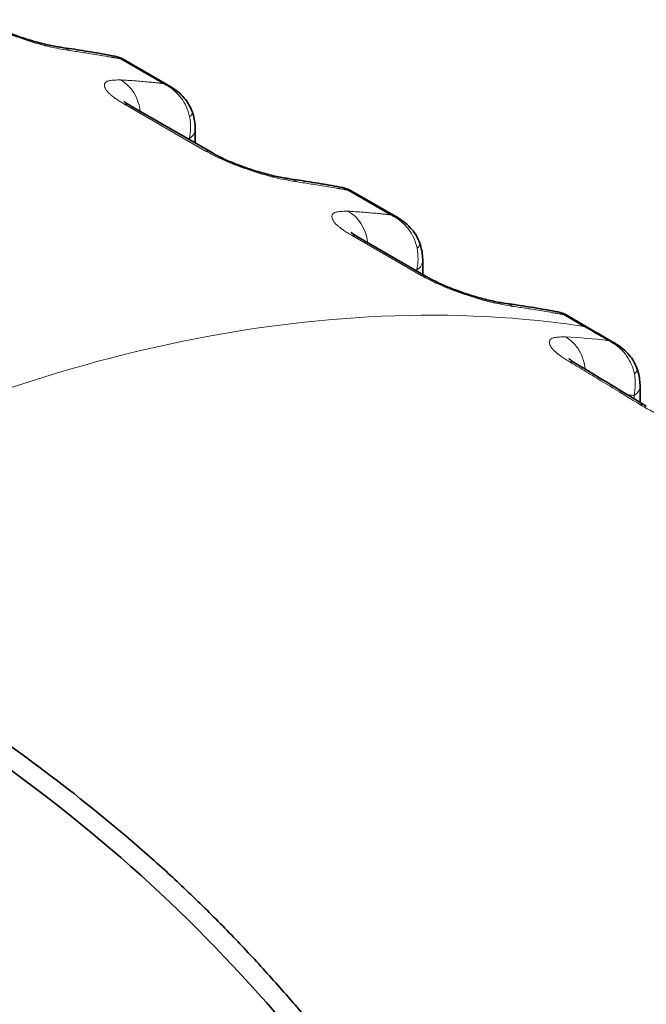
# Model space of a CAD drawing. Header units: millimetres. Extents: x 5 to 415, y 5 to 292.
# Tile 148 of 199: x 326.86 to 330.58, y 245.5 to 251.34. Entities that reach past the tile are written whole.
import ezdxf

# ---------------------------------------------------------------- set-up
doc = ezdxf.new("R2010")
doc.units = ezdxf.units.MM
doc.layers.add('Sichtbar (ISO)', color=7, linetype='Continuous', lineweight=35)
doc.layers.add('Sichtbar schmal (ISO)', color=7, linetype='Continuous', lineweight=18)

msp = doc.modelspace()

# ---------------------------------------------------------------- linework, layer by layer
at = {"layer": 'Sichtbar (ISO)'}
for p, q in [((327.477515, 251.10289366), (327.47752639, 251.10288709)), ((327.75943226, 250.94013017), (327.47752729, 251.10288808)), ((328.00642982, 250.54724232), (327.52199567, 250.82693051)), ((327.9054132, 250.68802667), (327.9054132, 250.60556429)), ((328.8255966, 250.32457838), (328.82560799, 250.32457181)), ((329.10751387, 250.16181489), (328.82560889, 250.32457281)), ((329.28380074, 249.80975187), (328.87007727, 250.04861523)), ((329.2534948, 249.9097114), (329.2534948, 249.82724902)), ((330.10296737, 249.58708802), (330.10297877, 249.58708144)), ((330.23848862, 249.50884631), (330.10297968, 249.58708244)), ((330.54147233, 249.16574474), (330.54147233, 249.06853754))]:
    msp.add_line(p, q, dxfattribs=at)
for centre, start_param, end_param in [((327.39699567, 250.61042416), 0, 0.0003776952), ((327.88142982, 250.33073597), 6.2827988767, 6.2831853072), ((328.74507727, 249.83210888), 0, 0.0003776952), ((329.15880074, 249.59324552), 6.2827988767, 6.2831853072)]:
    msp.add_ellipse(centre, major_axis=(0.125, 0.21650635), ratio=0.5773502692, start_param=start_param, end_param=end_param, dxfattribs=at)
for points, knots in [([(326.65839651, 251.32552969), (326.66966571, 251.31901336), (326.68312142, 251.31178756), (326.71406275, 251.29628447), (326.73224426, 251.2878054), (326.77383287, 251.26966537), (326.79797823, 251.25993262), (326.84979124, 251.24049738), (326.87800409, 251.23080476), (326.93648195, 251.21228114), (326.9670559, 251.20360307), (327.02676774, 251.18839528), (327.05603314, 251.18208779), (327.09051051, 251.17594923), (327.09972452, 251.17448388), (327.10805155, 251.17331518)], [0, 0, 0, 0, 0.01121291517, 0.01121291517, 0.02397808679, 0.02397808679, 0.0394077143, 0.0394077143, 0.05718255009, 0.05718255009, 0.07772431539, 0.07772431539, 0.10086043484, 0.10086043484, 0.1102011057, 0.1102011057, 0.1102011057, 0.1102011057]), ([(327.10805172, 251.17331638), (327.12967346, 251.17028243), (327.15125687, 251.16715324), (327.19434731, 251.1607042), (327.21585435, 251.15738434), (327.25878976, 251.15055419), (327.28021814, 251.1470439), (327.32299525, 251.13983295), (327.34434399, 251.13613228), (327.38696081, 251.12854064), (327.4082289, 251.12464966), (327.42945617, 251.12066357)], [0.530186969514, 0.530186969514, 0.530186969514, 0.530186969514, 0.53668651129, 0.53668651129, 0.543186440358, 0.543186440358, 0.549686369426, 0.549686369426, 0.556186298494, 0.556186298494, 0.562686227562, 0.562686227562, 0.562686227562, 0.562686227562]), ([(327.75952266, 250.94007751), (327.78989901, 250.92251703), (327.81781697, 250.89962483), (327.86086993, 250.84835703), (327.87748424, 250.81989072), (327.88789129, 250.78969105)], [0, 0, 0, 0, 0.021203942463, 0.021203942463, 0.040473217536, 0.040473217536, 0.040473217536, 0.040473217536]), ([(327.48154193, 250.8537556), (327.48154193, 250.8537556), (327.48237359, 250.85301109), (327.48628691, 250.84990547), (327.49025438, 250.84694069), (327.50176526, 250.8391379), (327.50994122, 250.83396181), (327.5201492, 250.82799844), (327.52104333, 250.82747953), (327.52194845, 250.82695775)], [0.04565749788, 0.04565749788, 0.04565749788, 0.04565749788, 0.05131912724, 0.05131912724, 0.059485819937, 0.059485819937, 0.068998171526, 0.068998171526, 0.069898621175, 0.069898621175, 0.069898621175, 0.069898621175]), ([(327.88789118, 250.78969135), (327.89741914, 250.7620455), (327.90323359, 250.73326688), (327.90524223, 250.69938859), (327.90541317, 250.69369839), (327.9054132, 250.68802694)], [0, 0, 0, 0, 0.017736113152, 0.017736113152, 0.021321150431, 0.021321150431, 0.021321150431, 0.021321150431]), ([(328.00647811, 250.54721442), (328.01774731, 250.54069808), (328.03120302, 250.53347228), (328.06214435, 250.51796919), (328.08032586, 250.50949012), (328.12191448, 250.49135009), (328.14605983, 250.48161734), (328.19787284, 250.46218211), (328.2260857, 250.45248949), (328.28456355, 250.43396586), (328.3151375, 250.4252878), (328.37484934, 250.41008), (328.40411474, 250.40377251), (328.43859211, 250.39763395), (328.44780612, 250.3961686), (328.45613315, 250.39499991)], [0, 0, 0, 0, 0.01121291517, 0.01121291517, 0.02397808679, 0.02397808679, 0.0394077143, 0.0394077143, 0.0571825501, 0.0571825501, 0.07772431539, 0.07772431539, 0.10086043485, 0.10086043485, 0.1102011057, 0.1102011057, 0.1102011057, 0.1102011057]), ([(328.45613332, 250.3950011), (328.47775506, 250.39196715), (328.49933847, 250.38883796), (328.54242892, 250.38238892), (328.56393595, 250.37906906), (328.60687137, 250.37223892), (328.62829975, 250.36872863), (328.67107686, 250.36151767), (328.69242559, 250.357817), (328.73504241, 250.35022536), (328.7563105, 250.34633438), (328.77753777, 250.34234829)], [0.530186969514, 0.530186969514, 0.530186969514, 0.530186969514, 0.536686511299, 0.536686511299, 0.543186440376, 0.543186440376, 0.549686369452, 0.549686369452, 0.556186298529, 0.556186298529, 0.562686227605, 0.562686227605, 0.562686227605, 0.562686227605]), ([(329.10760426, 250.16176224), (329.13798061, 250.14420175), (329.16589857, 250.12130955), (329.20895153, 250.07004175), (329.22556584, 250.04157545), (329.23597289, 250.01137577)], [0, 0, 0, 0, 0.021203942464, 0.021203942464, 0.040473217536, 0.040473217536, 0.040473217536, 0.040473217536]), ([(328.82962353, 250.07544032), (328.82962353, 250.07544032), (328.83045519, 250.07469582), (328.83436851, 250.07159019), (328.83833598, 250.06862541), (328.84984686, 250.06082263), (328.85802282, 250.05564653), (328.8682308, 250.04968317), (328.86912493, 250.04916425), (328.87003005, 250.04864247)], [0.045657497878, 0.045657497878, 0.045657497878, 0.045657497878, 0.051319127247, 0.051319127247, 0.059485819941, 0.059485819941, 0.068998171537, 0.068998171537, 0.069898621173, 0.069898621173, 0.069898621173, 0.069898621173]), ([(329.23597279, 250.01137607), (329.24550074, 249.98373023), (329.2513152, 249.95495161), (329.25332383, 249.92107332), (329.25349477, 249.91538312), (329.2534948, 249.90971167)], [0, 0, 0, 0, 0.017736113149, 0.017736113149, 0.021321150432, 0.021321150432, 0.021321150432, 0.021321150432]), ([(329.28384903, 249.80972397), (329.29511823, 249.80320763), (329.30857395, 249.79598184), (329.33951528, 249.78047875), (329.35769679, 249.77199968), (329.3992854, 249.75385964), (329.42343075, 249.7441269), (329.47524377, 249.72469166), (329.50345662, 249.71499904), (329.56193448, 249.69647542), (329.59250843, 249.68779735), (329.65222026, 249.67258955), (329.68148566, 249.66628206), (329.71596303, 249.6601435), (329.72517705, 249.65867816), (329.73350408, 249.65750946)], [0, 0, 0, 0, 0.01121291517, 0.01121291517, 0.02397808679, 0.02397808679, 0.0394077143, 0.0394077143, 0.0571825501, 0.0571825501, 0.07772431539, 0.07772431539, 0.10086043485, 0.10086043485, 0.1102011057, 0.1102011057, 0.1102011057, 0.1102011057]), ([(329.73350424, 249.65751065), (329.7551283, 249.65447638), (329.77671402, 249.65134684), (329.81980906, 249.64489707), (329.84131839, 249.64157683), (329.88425837, 249.63474587), (329.90568902, 249.63123515), (329.94847066, 249.6240233), (329.96982165, 249.62032217), (330.01244297, 249.61272955), (330.0337133, 249.60883806), (330.0549428, 249.60485144)], [0.530186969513, 0.530186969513, 0.530186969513, 0.530186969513, 0.536687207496, 0.536687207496, 0.54318783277, 0.54318783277, 0.549688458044, 0.549688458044, 0.556189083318, 0.556189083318, 0.562689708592, 0.562689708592, 0.562689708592, 0.562689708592]), ([(330.39685884, 249.41694), (330.42716736, 249.39921974), (330.45498877, 249.37617345), (330.49763429, 249.32484502), (330.51400183, 249.29653381), (330.52424984, 249.26652839)], [0, 0, 0, 0, 0.021220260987, 0.021220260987, 0.040350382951, 0.040350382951, 0.040350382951, 0.040350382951]), ([(330.11988607, 249.32740459), (330.11988607, 249.32740459), (330.12011129, 249.32719431), (330.12174161, 249.32577609), (330.1244409, 249.32354337), (330.13304139, 249.31717082), (330.1394625, 249.31272191), (330.15143589, 249.30506492), (330.15610536, 249.30217978), (330.16109098, 249.29921273)], [0.044635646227, 0.044635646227, 0.044635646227, 0.044635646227, 0.047642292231, 0.047642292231, 0.055343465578, 0.055343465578, 0.064196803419, 0.064196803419, 0.0691167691, 0.0691167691, 0.0691167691, 0.0691167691]), ([(330.52424974, 249.26652869), (330.53371059, 249.23883078), (330.53944513, 249.21001205), (330.54132081, 249.17643888), (330.5414723, 249.17108365), (330.54147233, 249.16574497)], [0, 0, 0, 0, 0.017758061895, 0.017758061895, 0.021132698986, 0.021132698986, 0.021132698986, 0.021132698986]), ([(324.86321487, 248.26182823), (325.1795225, 248.07919861), (325.46515529, 247.90912461), (325.72584476, 247.74828321), (326.00825834, 247.57403835), (326.26139816, 247.41062896), (326.49229822, 247.25368961), (326.70543673, 247.10882252), (326.89962538, 246.96946837), (327.08021893, 246.83173915), (327.27586195, 246.68253249), (327.45554962, 246.53523289), (327.6226066, 246.38775285), (327.6966257, 246.32240784), (327.76816518, 246.25702742), (327.83746751, 246.19156038), (327.91254504, 246.12063775), (327.98499703, 246.04961348), (328.05479409, 245.97883019), (328.12459114, 245.9080469), (328.19173325, 245.83750459), (328.25572212, 245.76839695), (328.3250434, 245.69353034), (328.390664, 245.62034748), (328.45542195, 245.54629385), (328.51060033, 245.4831949), (328.5651524, 245.41946374), (328.61923474, 245.35480873), (328.67782395, 245.28476581), (328.73586188, 245.21363866), (328.79305558, 245.14177464), (328.85024928, 245.06991062), (328.90659876, 244.99730974), (328.96225469, 244.92376387), (329.02254861, 244.84408916), (329.08202857, 244.7633054), (329.14058233, 244.68154408), (329.2066026, 244.58935691), (329.27144541, 244.49592699), (329.33514029, 244.40119712), (329.40414308, 244.29857309), (329.47179866, 244.19442344), (329.53796955, 244.08895024), (329.66522126, 243.88611718), (329.78698225, 243.67838936), (329.90346915, 243.46617632), (330.01995604, 243.25396328), (330.13116883, 243.03726502), (330.23805595, 242.81319449), (330.29149952, 242.70115922), (330.34386166, 242.58728088), (330.39481746, 242.47184329), (330.44577326, 242.35640569), (330.49532272, 242.23940882), (330.54325534, 242.12100452), (330.59846515, 241.98462391), (330.65152992, 241.84637607), (330.70210834, 241.70652519), (330.75268675, 241.56667431), (330.80077882, 241.4252204), (330.84606303, 241.28242536), (330.89134725, 241.13963033), (330.93382361, 240.99549418), (330.97318675, 240.85017547), (331.01254989, 240.70485677), (331.04879981, 240.55835552), (331.08157074, 240.41108402), (331.14711261, 240.11654101), (331.19873857, 239.81891699), (331.23387885, 239.52077739), (331.26901913, 239.22263771), (331.28767373, 238.92398245), (331.28767469, 238.6285082)], [0, 0, 0, 0, 0.050702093, 0.050702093, 0.050702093, 0.1056293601, 0.1056293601, 0.1056293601, 0.1563314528, 0.1563314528, 0.1563314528, 0.2112587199, 0.2112587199, 0.2112587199, 0.2355957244, 0.2355957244, 0.2355957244, 0.2619608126, 0.2619608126, 0.2619608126, 0.2883259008, 0.2883259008, 0.2883259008, 0.3168880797, 0.3168880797, 0.3168880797, 0.3412250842, 0.3412250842, 0.3412250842, 0.3675901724, 0.3675901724, 0.3675901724, 0.3939552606, 0.3939552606, 0.3939552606, 0.4225174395, 0.4225174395, 0.4225174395, 0.4547217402, 0.4547217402, 0.4547217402, 0.4896097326, 0.4896097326, 0.4896097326, 0.5567020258, 0.5567020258, 0.5567020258, 0.6237943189, 0.6237943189, 0.6237943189, 0.6573404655, 0.6573404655, 0.6573404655, 0.6908866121, 0.6908866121, 0.6908866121, 0.7295257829, 0.7295257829, 0.7295257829, 0.7681649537, 0.7681649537, 0.7681649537, 0.8068041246, 0.8068041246, 0.8068041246, 0.8454432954, 0.8454432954, 0.8454432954, 0.922721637, 0.922721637, 0.922721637, 1, 1, 1, 1]), ([(324.75701338, 248.19869781), (326.08259944, 247.43339907), (326.89751104, 246.87226814), (328.15372403, 245.76084817), (328.65562649, 245.14863405), (329.66725682, 243.73196456), (330.08863656, 242.8816662), (330.61124712, 241.6509127), (330.81129148, 241.04782768), (331.104282, 239.79601978), (331.18001672, 239.16372987), (331.17998252, 238.5683601)], [-1.7656024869, -1.7656024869, -1.7656024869, -1.7656024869, -1.5089872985, -1.5089872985, -1.2502302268, -1.2502302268, -0.832950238, -0.832950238, -0.4375244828, -0.4375244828, -0.0000027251, -0.0000027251, -0.0000027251, -0.0000027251])]:
    msp.add_open_spline(points, degree=3, knots=knots, dxfattribs=at)
for points in [[(327.42945645, 251.12066509), (327.44624079, 251.11751752), (327.46272337, 251.1114224), (327.47751576, 251.1028943)], [(327.7595215, 250.94007691), (327.75949131, 250.94009436), (327.75946111, 250.94011181), (327.7594309, 250.94012925)], [(328.77753806, 250.34234981), (328.79432239, 250.33920224), (328.81080498, 250.33310712), (328.82559736, 250.32457903)], [(329.1076031, 250.16176163), (329.10757291, 250.16177909), (329.10754271, 250.16179654), (329.10751251, 250.16181398)], [(330.05494308, 249.60485296), (330.07171534, 249.60170371), (330.08818556, 249.59561108), (330.10296812, 249.58708867)], [(330.23848862, 249.50884632), (330.29122323, 249.47839998), (330.34396314, 249.44779992), (330.39670689, 249.41702941)], [(330.39682114, 249.41688713), (330.39676994, 249.41691693), (330.39671872, 249.4169467), (330.39666748, 249.41697647)], [(330.16108445, 249.29919729), (330.161103, 249.29918632), (330.16112154, 249.29917535), (330.16114008, 249.29916436)], [(330.16114651, 249.29917959), (330.30024008, 249.21625006), (330.43936657, 249.13190624), (330.57848086, 249.04563168)], [(330.57847502, 249.04562069), (330.57849117, 249.04561073), (330.57850732, 249.04560077), (330.57852346, 249.0455908)]]:
    msp.add_open_spline(points, degree=3, dxfattribs=at)
at = {"layer": 'Sichtbar schmal (ISO)'}
for p, q in [((327.46136964, 251.10508548), (327.71419844, 250.95911468)), ((327.4790338, 250.97035846), (327.47903376, 250.97036)), ((327.4822251, 250.83846444), (327.96665925, 250.55877625)), ((327.87031991, 250.6323597), (327.87031991, 250.62582541)), ((328.80945124, 250.3267702), (329.06228005, 250.18079941)), ((328.8271154, 250.19204318), (328.82711537, 250.19204473)), ((328.8303067, 250.06014916), (329.24403017, 249.82128581)), ((329.21840151, 249.85404442), (329.21840151, 249.84751014)), ((330.0170937, 249.60176116), (330.01709428, 249.60176135)), ((330.08681955, 249.58927989), (330.20778698, 249.51944011)), ((330.10448831, 249.45446062), (330.10448828, 249.45446208)), ((330.47769546, 249.31990429), (330.47767893, 249.31994929)), ((330.50637899, 249.11007772), (330.50637899, 249.09017511))]:
    msp.add_line(p, q, dxfattribs=at)
for centre, major_axis, ratio, start_param, end_param in [((327.07330851, 250.92574233), (0.03473935, 0.24757459), 0.7447435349, 5.9720320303, 6.2831643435), ((321.41981301, 237.92887003), (8.40335932, 12.21295617), 0.6254714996, 0.2800185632, 0.2902988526), ((321.41980369, 237.92887644), (8.40335895, 12.21295563), 0.6254714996, 0.2772899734, 0.2800185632), ((321.41977236, 237.928898), (8.40335768, 12.21295379), 0.6254714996, 0.2743311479, 0.2755387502), ((327.37342258, 250.75247134), (0.01410724, 0.24960165), 0.8315663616, 4.9257870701, 5.9047544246), ((322.64406454, 237.22042061), (6.46392545, 13.34291891), 0.5248348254, 0.1924160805, 0.2026967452), ((322.6440757, 237.22041521), (6.46392516, 13.34291831), 0.5248348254, 0.1897180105, 0.1924160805), ((322.64411306, 237.22039711), (6.46392418, 13.3429163), 0.5248348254, 0.1867646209, 0.1879351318), ((327.39699567, 250.61042416), (0.125, 0.21650635), 0.5773502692, 0.0003776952, 0.2823133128), ((327.68325831, 250.72442679), (0.04526729, -0.25120145), 0.7515686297, 1.0644897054, 1.5823592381), ((327.74607766, 250.74081472), (0.14181349, 0.04887673), 0.2601606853, 5.7009537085, 6.2831743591), ((327.7554132, 250.68802667), (0.15, 0), 0.5773502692, 5.5850541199, 6.2831884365), ((322.82685266, 237.13186961), (6.3550431, 13.11816256), 0.5248348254, 0.1770023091, 0.1788171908), ((327.88142982, 250.33073597), (0.125, 0.21650635), 0.5773502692, 0, 0.2823133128), ((328.42139011, 250.14742705), (0.03473935, 0.24757459), 0.7447435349, 5.9720320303, 6.2831643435), ((322.76789462, 237.15055474), (8.4033593, 12.21295619), 0.6254714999, 0.2800185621, 0.2902988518), ((322.76788531, 237.15056115), (8.40335893, 12.21295564), 0.6254714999, 0.2772899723, 0.2800185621), ((322.76785397, 237.15058271), (8.40335766, 12.2129538), 0.6254714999, 0.2743311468, 0.2755387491), ((328.72150418, 249.97415607), (0.01410724, 0.24960165), 0.8315663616, 4.92578707, 5.9047544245), ((323.99214615, 236.44210533), (6.46392544, 13.34291891), 0.5248348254, 0.1924160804, 0.2026967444), ((323.99215731, 236.44209992), (6.46392515, 13.34291832), 0.5248348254, 0.1897180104, 0.1924160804), ((323.99219466, 236.44208183), (6.46392417, 13.34291631), 0.5248348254, 0.1867646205, 0.1879351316), ((328.74507727, 249.83210888), (0.125, 0.21650635), 0.5773502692, 0.0003776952, 0.2823133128), ((329.09415926, 249.96249944), (0.14181349, 0.04887673), 0.2601606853, 5.7009537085, 6.2831743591), ((329.03133983, 249.94611153), (0.04526735, -0.25120151), 0.7515687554, 1.0644895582, 1.5823589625), ((329.1034948, 249.9097114), (0.15, 0), 0.5773502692, 5.5850541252, 6.2831884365), ((324.17493427, 236.35355433), (6.35504309, 13.11816256), 0.5248348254, 0.1770023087, 0.1788171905), ((329.15880074, 249.59324552), (0.125, 0.21650635), 0.5773502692, 0, 0.2823133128), ((329.69876103, 249.4099366), (0.03473935, 0.24757459), 0.7447435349, 5.9720320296, 6.2831643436), ((324.04526549, 236.41306434), (8.40335937, 12.21295614), 0.6254714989, 0.2800162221, 0.2902988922), ((324.04525617, 236.41307075), (8.40335899, 12.21295559), 0.6254714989, 0.277289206, 0.2800162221), ((324.0452249, 236.41309226), (8.40335773, 12.21295376), 0.6254714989, 0.2743306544, 0.2755379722), ((330.11348862, 249.29233996), (0.125, 0.21650635), 0.5773502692, 0, 0.2227451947), ((325.29406277, 235.72684284), (6.45008263, 13.31434273), 0.5248348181, 0.1847353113, 0.2156026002), ((330.38230024, 249.21804838), (0.14194963, 0.04847992), 0.2635750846, 5.6994512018, 6.2831875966), ((330.31933047, 249.20214596), (0.04532065, -0.25117294), 0.7515249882, 1.0642850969, 1.5774551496), ((330.39147233, 249.16574474), (0.15, 0), 0.5773502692, 5.5850536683, 6.2831879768), ((325.47604142, 235.63868397), (6.34122224, 13.08963174), 0.5248348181, 0.1772766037, 0.1823608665)]:
    msp.add_ellipse(centre, major_axis=major_axis, ratio=ratio, start_param=start_param, end_param=end_param, dxfattribs=at)
for points, knots in [([(326.61857764, 251.33709153), (326.62935665, 251.33102702), (326.64034859, 251.32507879), (326.65144715, 251.3192735), (326.66197444, 251.31376702), (326.67259873, 251.30838911), (326.68323956, 251.30316897), (326.69357822, 251.29809706), (326.70393254, 251.29317407), (326.71421472, 251.28842441), (326.72577094, 251.28308623), (326.73725996, 251.27799166), (326.74898188, 251.27298893), (326.76062405, 251.26802023), (326.77250181, 251.26314053), (326.7849552, 251.2582341), (326.79470732, 251.25439191), (326.80481381, 251.25053407), (326.81542826, 251.2466279), (326.81814205, 251.24562921), (326.82089028, 251.24462355), (326.8236673, 251.24361346), (326.83711328, 251.23872271), (326.85123654, 251.23373347), (326.86540415, 251.22888268), (326.88060759, 251.22367724), (326.89585544, 251.21863357), (326.91043484, 251.21393022), (326.91856407, 251.21130772), (326.92648669, 251.20878895), (326.93409769, 251.2063891), (326.94272585, 251.20366851), (326.95089314, 251.2011626), (326.95883658, 251.19879061), (326.97597503, 251.19367292), (326.99211834, 251.18914762), (327.00931147, 251.18475289), (327.01795999, 251.18254225), (327.02686451, 251.18037189), (327.03620237, 251.17823393), (327.04374536, 251.17650692), (327.05163354, 251.17476375), (327.05979037, 251.17302078), (327.07581691, 251.16959618), (327.0928672, 251.16617762), (327.11053675, 251.1628443), (327.12739737, 251.15966359), (327.14483001, 251.15656176), (327.16271585, 251.15352299)], [0, 0, 0, 0, 0.0696834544, 0.0696834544, 0.0696834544, 0.1357801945, 0.1357801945, 0.1357801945, 0.2, 0.2, 0.2, 0.2721771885, 0.2721771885, 0.2721771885, 0.3438633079, 0.3438633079, 0.3438633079, 0.4, 0.4, 0.4, 0.4143524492, 0.4143524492, 0.4143524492, 0.4838452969, 0.4838452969, 0.4838452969, 0.5584189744, 0.5584189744, 0.5584189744, 0.6, 0.6, 0.6, 0.6471380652, 0.6471380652, 0.6471380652, 0.7488411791, 0.7488411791, 0.7488411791, 0.8, 0.8, 0.8, 0.8413253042, 0.8413253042, 0.8413253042, 0.9225212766, 0.9225212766, 0.9225212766, 1, 1, 1, 1]), ([(327.16271585, 251.15352299), (327.17633953, 251.15161068), (327.19007674, 251.14964721), (327.20370433, 251.14765419), (327.21736702, 251.14565605), (327.23091981, 251.14362893), (327.24446846, 251.14156703), (327.25801712, 251.13950512), (327.27156152, 251.13740809), (327.28504658, 251.13529111)], [0.00085647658, 0.00085647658, 0.00085647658, 0.00085647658, 0.33333333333, 0.33333333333, 0.33333333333, 0.66666666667, 0.66666666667, 0.66666666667, 1, 1, 1, 1]), ([(327.42787625, 251.11115872), (327.42591373, 251.1115122), (327.42395885, 251.11186261), (327.42199709, 251.11221265), (327.42003533, 251.11256269), (327.41806668, 251.11291232), (327.41613275, 251.11325483), (327.41432004, 251.11357587), (327.41253782, 251.11389059), (327.41102294, 251.11415707)], [0, 0, 0, 0, 0.33333333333, 0.33333333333, 0.33333333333, 0.66666666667, 0.66666666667, 0.66666666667, 0.97910777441, 0.97910777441, 0.97910777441, 0.97910777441]), ([(327.46136982, 251.10508592), (327.45612276, 251.10957164), (327.449998, 251.11350291), (327.44333335, 251.11639419), (327.43896648, 251.11828863), (327.43437084, 251.11974321), (327.42945571, 251.12066562)], [0, 0, 0, 0, 0.2, 0.2, 0.2, 0.33104592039, 0.33104592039, 0.33104592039, 0.33104592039]), ([(327.4395108, 251.1090532), (327.44158782, 251.10868081), (327.44396128, 251.10825322), (327.4463448, 251.10781781), (327.4488622, 251.10735793), (327.45139086, 251.10688943), (327.45389878, 251.10643191), (327.45640671, 251.10597438), (327.4588939, 251.10552783), (327.46136982, 251.10508591)], [0.01772805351, 0.01772805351, 0.01772805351, 0.01772805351, 0.33333333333, 0.33333333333, 0.33333333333, 0.66666666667, 0.66666666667, 0.66666666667, 1, 1, 1, 1]), ([(327.46136982, 251.10508592), (327.46575088, 251.10595968), (327.46978258, 251.10579159), (327.4733299, 251.10470973), (327.4748099, 251.10425836), (327.47620562, 251.1036487), (327.477515, 251.10289366)], [0, 0, 0, 0, 0.14881410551, 0.14881410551, 0.14881410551, 0.21090149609, 0.21090149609, 0.21090149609, 0.21090149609]), ([(327.46312319, 250.98008301), (327.44969919, 250.98016861), (327.43758923, 250.97984244), (327.42690229, 250.97915677), (327.41564373, 250.97843442), (327.40596987, 250.97730199), (327.39808439, 250.97583687), (327.395169, 250.9752952), (327.39249732, 250.97470894), (327.39007873, 250.97408582), (327.38497248, 250.97277027), (327.38117252, 250.97119393), (327.37817579, 250.96942049), (327.37352079, 250.9666657), (327.37072856, 250.96346599), (327.36911937, 250.95942761), (327.36868685, 250.95834218), (327.36834844, 250.95719214), (327.3681128, 250.95596101), (327.36762494, 250.9534121), (327.36730433, 250.95062971), (327.36737047, 250.94761933), (327.36745368, 250.94383175), (327.36816432, 250.93967802), (327.36966393, 250.93529269), (327.37106885, 250.93118426), (327.37316503, 250.92687468), (327.37576737, 250.92259275), (327.37845182, 250.91817573), (327.38195493, 250.91368489), (327.38608038, 250.9091384), (327.3901813, 250.90461895), (327.39489702, 250.90004304), (327.40017949, 250.89536836), (327.40460371, 250.89145318), (327.4094284, 250.88746709), (327.41470018, 250.8833623), (327.4155284, 250.88271742), (327.41636599, 250.8820702), (327.41721307, 250.88142065), (327.42316506, 250.87685655), (327.42958374, 250.87217723), (327.43649521, 250.86738917), (327.44319129, 250.86275032), (327.45035024, 250.8580092), (327.45798804, 250.85317101), (327.46559108, 250.84835484), (327.47366901, 250.84344203), (327.4822251, 250.83846444)], [0, 0, 0, 0, 0.0818672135, 0.0818672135, 0.0818672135, 0.1681134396, 0.1681134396, 0.1681134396, 0.2, 0.2, 0.2, 0.2673204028, 0.2673204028, 0.2673204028, 0.3718930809, 0.3718930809, 0.3718930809, 0.4, 0.4, 0.4, 0.4581919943, 0.4581919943, 0.4581919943, 0.5314075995, 0.5314075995, 0.5314075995, 0.6, 0.6, 0.6, 0.6707564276, 0.6707564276, 0.6707564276, 0.7410920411, 0.7410920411, 0.7410920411, 0.8, 0.8, 0.8, 0.8092547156, 0.8092547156, 0.8092547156, 0.8742830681, 0.8742830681, 0.8742830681, 0.9372848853, 0.9372848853, 0.9372848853, 1, 1, 1, 1]), ([(327.56588208, 250.97313352), (327.5544913, 250.97404326), (327.54309936, 250.97489952), (327.53172552, 250.97570757), (327.52035168, 250.97651562), (327.50899606, 250.97727578), (327.49753186, 250.97800702), (327.48609656, 250.97873642), (327.47455294, 250.97943633), (327.46312319, 250.98008301)], [0, 0, 0, 0, 0.33333333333, 0.33333333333, 0.33333333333, 0.66666666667, 0.66666666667, 0.66666666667, 0.99915973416, 0.99915973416, 0.99915973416, 0.99915973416]), ([(327.67141501, 250.96369205), (327.67274999, 250.96355462), (327.67435416, 250.96338978), (327.67598733, 250.96322113), (327.6776205, 250.96305248), (327.67928268, 250.96288007), (327.68093578, 250.96270856), (327.68258887, 250.96253706), (327.68423288, 250.96236647), (327.68587973, 250.96219564)], [0, 0, 0, 0, 0.3333333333, 0.3333333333, 0.3333333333, 0.6666666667, 0.6666666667, 0.6666666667, 1, 1, 1, 1]), ([(327.71419863, 250.95911513), (327.71204208, 250.95937231), (327.70989495, 250.95962218), (327.70777081, 250.95985778), (327.70564666, 250.96009338), (327.70354551, 250.9603147), (327.70143004, 250.96054218), (327.69931457, 250.96076965), (327.69718472, 250.96100316), (327.69533862, 250.96120535)], [0, 0, 0, 0, 0.33333333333, 0.33333333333, 0.33333333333, 0.66666666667, 0.66666666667, 0.66666666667, 0.99999955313, 0.99999955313, 0.99999955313, 0.99999955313]), ([(327.87151741, 250.76135055), (327.86734167, 250.78344652), (327.86046609, 250.80389986), (327.85198458, 250.82230844), (327.84350307, 250.84071701), (327.83344174, 250.85709183), (327.82258247, 250.87165066), (327.8117232, 250.88620948), (327.80005881, 250.89894488), (327.78798164, 250.91005682), (327.77590448, 250.92116875), (327.76341664, 250.93066026), (327.75100924, 250.93877162), (327.73860183, 250.94688298), (327.72626843, 250.9536026), (327.71419789, 250.95911334)], [0, 0, 0, 0, 0.2, 0.2, 0.2, 0.4, 0.4, 0.4, 0.6, 0.6, 0.6, 0.8, 0.8, 0.8, 0.9999999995, 0.9999999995, 0.9999999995, 0.9999999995]), ([(327.7594309, 250.94012925), (327.75537885, 250.94246892), (327.75118093, 250.94469352), (327.74684499, 250.94678345), (327.73668912, 250.9516786), (327.72577762, 250.95582931), (327.71419863, 250.95911513)], [0.79141573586, 0.79141573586, 0.79141573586, 0.79141573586, 0.85382403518, 0.85382403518, 0.85382403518, 0.99999999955, 0.99999999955, 0.99999999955, 0.99999999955]), ([(327.96665925, 250.55877625), (327.97743825, 250.55271174), (327.9884302, 250.54676351), (327.99952875, 250.54095823), (328.01005604, 250.53545175), (328.02068033, 250.53007384), (328.03132116, 250.52485369), (328.04165982, 250.51978178), (328.05201415, 250.51485879), (328.06229632, 250.51010914), (328.07385254, 250.50477096), (328.08534156, 250.49967639), (328.09706348, 250.49467365), (328.10870565, 250.48970495), (328.12058341, 250.48482525), (328.1330368, 250.47991882), (328.14278893, 250.47607664), (328.15289541, 250.4722188), (328.16350986, 250.46831263), (328.16622366, 250.46731394), (328.16897188, 250.46630828), (328.1717489, 250.46529818), (328.18519489, 250.46040743), (328.19931814, 250.45541819), (328.21348575, 250.4505674), (328.22868919, 250.44536196), (328.24393705, 250.44031829), (328.25851645, 250.43561495), (328.26664567, 250.43299244), (328.27456829, 250.43047368), (328.28217929, 250.42807382), (328.29080745, 250.42535324), (328.29897474, 250.42284732), (328.30691818, 250.42047534), (328.32405663, 250.41535765), (328.34019994, 250.41083234), (328.35739308, 250.40643761), (328.36604159, 250.40422697), (328.37494611, 250.40205661), (328.38428398, 250.39991865), (328.39182696, 250.39819164), (328.39971515, 250.39644847), (328.40787198, 250.3947055), (328.42389852, 250.39128091), (328.4409488, 250.38786234), (328.45861835, 250.38452902), (328.47547897, 250.38134831), (328.49291161, 250.37824649), (328.51079745, 250.37520771)], [0, 0, 0, 0, 0.0696834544, 0.0696834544, 0.0696834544, 0.1357801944, 0.1357801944, 0.1357801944, 0.2, 0.2, 0.2, 0.2721771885, 0.2721771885, 0.2721771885, 0.3438633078, 0.3438633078, 0.3438633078, 0.4, 0.4, 0.4, 0.4143524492, 0.4143524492, 0.4143524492, 0.4838452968, 0.4838452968, 0.4838452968, 0.5584189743, 0.5584189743, 0.5584189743, 0.6, 0.6, 0.6, 0.6471380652, 0.6471380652, 0.6471380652, 0.7488411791, 0.7488411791, 0.7488411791, 0.8, 0.8, 0.8, 0.8413253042, 0.8413253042, 0.8413253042, 0.9225212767, 0.9225212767, 0.9225212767, 1, 1, 1, 1]), ([(328.51079745, 250.37520771), (328.52442114, 250.3732954), (328.53815834, 250.37133193), (328.55178593, 250.36933892), (328.56544862, 250.36734077), (328.57900141, 250.36531366), (328.59255007, 250.36325175), (328.60609872, 250.36118984), (328.61964312, 250.35909281), (328.63312818, 250.35697584)], [0.00085647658, 0.00085647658, 0.00085647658, 0.00085647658, 0.33333333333, 0.33333333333, 0.33333333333, 0.66666666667, 0.66666666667, 0.66666666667, 1, 1, 1, 1]), ([(328.77595786, 250.33284345), (328.77399533, 250.33319692), (328.77204045, 250.33354734), (328.77007869, 250.33389737), (328.76811693, 250.33424741), (328.76614828, 250.33459705), (328.76421436, 250.33493955), (328.76240165, 250.33526059), (328.76061943, 250.33557532), (328.75910454, 250.33584179)], [0, 0, 0, 0, 0.33333333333, 0.33333333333, 0.33333333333, 0.66666666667, 0.66666666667, 0.66666666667, 0.97910780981, 0.97910780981, 0.97910780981, 0.97910780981]), ([(328.80945142, 250.32677065), (328.80420435, 250.33125637), (328.79807959, 250.33518765), (328.79141493, 250.33807892), (328.78704807, 250.33997336), (328.78245244, 250.34142794), (328.77753731, 250.34235035)], [0, 0, 0, 0, 0.2, 0.2, 0.2, 0.33104564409, 0.33104564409, 0.33104564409, 0.33104564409]), ([(328.7875924, 250.33073793), (328.78966942, 250.33036553), (328.79204289, 250.32993795), (328.7944264, 250.32950253), (328.7969438, 250.32904265), (328.79947246, 250.32857416), (328.80198038, 250.32811663), (328.80448831, 250.32765911), (328.8069755, 250.32721256), (328.80945142, 250.32677064)], [0.01772805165, 0.01772805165, 0.01772805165, 0.01772805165, 0.33333333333, 0.33333333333, 0.33333333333, 0.66666666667, 0.66666666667, 0.66666666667, 1, 1, 1, 1]), ([(328.80945142, 250.32677065), (328.81383249, 250.32764441), (328.81786418, 250.32747631), (328.82141151, 250.32639445), (328.8228915, 250.32594309), (328.82428722, 250.32533342), (328.8255966, 250.32457838)], [0, 0, 0, 0, 0.1488141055, 0.1488141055, 0.1488141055, 0.21090149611, 0.21090149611, 0.21090149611, 0.21090149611]), ([(328.81120479, 250.20176773), (328.7977808, 250.20185334), (328.78567083, 250.20152716), (328.7749839, 250.20084149), (328.76372533, 250.20011914), (328.75405148, 250.19898672), (328.74616599, 250.1975216), (328.7432506, 250.19697992), (328.74057893, 250.19639366), (328.73816033, 250.19577055), (328.73305409, 250.19445499), (328.72925412, 250.19287865), (328.72625739, 250.19110521), (328.72160239, 250.18835042), (328.71881017, 250.18515071), (328.71720097, 250.18111234), (328.71676845, 250.18002691), (328.71643005, 250.17887686), (328.71619441, 250.17764573), (328.71570654, 250.17509683), (328.71538593, 250.17231444), (328.71545207, 250.16930406), (328.71553529, 250.16551648), (328.71624592, 250.16136275), (328.71774553, 250.15697741), (328.71915045, 250.15286899), (328.72124663, 250.1485594), (328.72384897, 250.14427747), (328.72653342, 250.13986045), (328.73003653, 250.13536962), (328.73416198, 250.13082313), (328.7382629, 250.12630367), (328.74297862, 250.12172776), (328.74826109, 250.11705308), (328.75268531, 250.11313791), (328.75751001, 250.10915181), (328.76278178, 250.10504702), (328.76361, 250.10440214), (328.76444759, 250.10375493), (328.76529467, 250.10310537), (328.77124666, 250.09854128), (328.77766534, 250.09386196), (328.78457681, 250.08907389), (328.7912729, 250.08443504), (328.79843184, 250.07969393), (328.80606964, 250.07485573), (328.81367268, 250.07003956), (328.82175061, 250.06512675), (328.8303067, 250.06014916)], [0, 0, 0, 0, 0.0818672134, 0.0818672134, 0.0818672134, 0.1681134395, 0.1681134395, 0.1681134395, 0.2, 0.2, 0.2, 0.2673204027, 0.2673204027, 0.2673204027, 0.3718930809, 0.3718930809, 0.3718930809, 0.4, 0.4, 0.4, 0.4581919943, 0.4581919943, 0.4581919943, 0.5314075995, 0.5314075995, 0.5314075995, 0.6, 0.6, 0.6, 0.6707564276, 0.6707564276, 0.6707564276, 0.7410920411, 0.7410920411, 0.7410920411, 0.8, 0.8, 0.8, 0.8092547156, 0.8092547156, 0.8092547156, 0.8742830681, 0.8742830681, 0.8742830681, 0.9372848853, 0.9372848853, 0.9372848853, 1, 1, 1, 1]), ([(328.91396369, 250.19481824), (328.9025729, 250.19572799), (328.89118097, 250.19658425), (328.87980712, 250.1973923), (328.86843328, 250.19820035), (328.85707766, 250.1989605), (328.84561346, 250.19969175), (328.83417816, 250.20042114), (328.82263454, 250.20112106), (328.81120479, 250.20176773)], [0, 0, 0, 0, 0.33333333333, 0.33333333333, 0.33333333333, 0.66666666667, 0.66666666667, 0.66666666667, 0.99915973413, 0.99915973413, 0.99915973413, 0.99915973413]), ([(329.01949661, 250.18537677), (329.02083159, 250.18523934), (329.02243576, 250.18507451), (329.02406893, 250.18490585), (329.0257021, 250.1847372), (329.02736428, 250.18456479), (329.02901738, 250.18439329), (329.03067047, 250.18422178), (329.03231448, 250.18405119), (329.03396133, 250.18388037)], [0, 0, 0, 0, 0.3333333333, 0.3333333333, 0.3333333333, 0.6666666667, 0.6666666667, 0.6666666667, 1, 1, 1, 1]), ([(329.06228023, 250.18079985), (329.06012368, 250.18105703), (329.05797655, 250.1813069), (329.05585241, 250.1815425), (329.05372827, 250.1817781), (329.05162711, 250.18199943), (329.04951164, 250.1822269), (329.04739617, 250.18245438), (329.04526632, 250.18268788), (329.04342022, 250.18289007)], [0, 0, 0, 0, 0.33333333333, 0.33333333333, 0.33333333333, 0.66666666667, 0.66666666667, 0.66666666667, 0.99999955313, 0.99999955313, 0.99999955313, 0.99999955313]), ([(329.21959901, 249.98303527), (329.21542328, 250.00513123), (329.2085477, 250.02558457), (329.20006619, 250.04399314), (329.19158469, 250.06240171), (329.18152336, 250.07877653), (329.17066409, 250.09333536), (329.15980482, 250.10789418), (329.14814043, 250.12062958), (329.13606327, 250.13174152), (329.1239861, 250.14285346), (329.11149826, 250.15234498), (329.09909085, 250.16045634), (329.08668344, 250.1685677), (329.07435004, 250.17528732), (329.06227949, 250.18079807)], [0, 0, 0, 0, 0.2, 0.2, 0.2, 0.4, 0.4, 0.4, 0.6, 0.6, 0.6, 0.8, 0.8, 0.8, 0.9999999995, 0.9999999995, 0.9999999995, 0.9999999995]), ([(329.10751251, 250.16181398), (329.10346045, 250.16415364), (329.09926253, 250.16637824), (329.09492659, 250.16846817), (329.08477072, 250.17336332), (329.07385922, 250.17751403), (329.06228023, 250.18079986)], [0.79141573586, 0.79141573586, 0.79141573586, 0.79141573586, 0.85382403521, 0.85382403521, 0.85382403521, 0.99999999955, 0.99999999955, 0.99999999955, 0.99999999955]), ([(329.24403017, 249.82128581), (329.25480917, 249.81522129), (329.26580112, 249.80927307), (329.27689967, 249.80346778), (329.28742696, 249.7979613), (329.29805126, 249.79258339), (329.30869208, 249.78736325), (329.31903075, 249.78229134), (329.32938507, 249.77736835), (329.33966724, 249.77261869), (329.35122347, 249.76728051), (329.36271249, 249.76218594), (329.3744344, 249.7571832), (329.38607657, 249.7522145), (329.39795434, 249.74733481), (329.41040773, 249.74242837), (329.42015985, 249.73858619), (329.43026633, 249.73472835), (329.44088079, 249.73082218), (329.44359458, 249.72982349), (329.4463428, 249.72881783), (329.44911982, 249.72780774), (329.46256581, 249.72291699), (329.47668907, 249.71792775), (329.49085667, 249.71307696), (329.50606011, 249.70787151), (329.52130797, 249.70282785), (329.53588737, 249.6981245), (329.5440166, 249.69550199), (329.55193922, 249.69298323), (329.55955022, 249.69058337), (329.56817838, 249.68786279), (329.57634566, 249.68535687), (329.58428911, 249.68298489), (329.60142755, 249.6778672), (329.61757086, 249.67334189), (329.634764, 249.66894716), (329.64341251, 249.66673652), (329.65231704, 249.66456617), (329.6616549, 249.66242821), (329.66919788, 249.66070119), (329.67708607, 249.65895802), (329.6852429, 249.65721505), (329.70126944, 249.65379046), (329.71831972, 249.6503719), (329.73598928, 249.64703858), (329.7528499, 249.64385786), (329.77028253, 249.64075604), (329.78816837, 249.63771727)], [0, 0, 0, 0, 0.0696834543, 0.0696834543, 0.0696834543, 0.1357801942, 0.1357801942, 0.1357801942, 0.2, 0.2, 0.2, 0.272177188, 0.272177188, 0.272177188, 0.3438633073, 0.3438633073, 0.3438633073, 0.4, 0.4, 0.4, 0.4143524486, 0.4143524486, 0.4143524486, 0.4838452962, 0.4838452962, 0.4838452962, 0.5584189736, 0.5584189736, 0.5584189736, 0.6, 0.6, 0.6, 0.6471380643, 0.6471380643, 0.6471380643, 0.7488411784, 0.7488411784, 0.7488411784, 0.8, 0.8, 0.8, 0.8413253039, 0.8413253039, 0.8413253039, 0.9225212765, 0.9225212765, 0.9225212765, 1, 1, 1, 1]), ([(330.20778698, 249.51944011), (330.118147, 249.53296794), (330.02781932, 249.54439007), (329.93686758, 249.55373772), (328.32125825, 249.71978357), (326.5087209, 249.2312293), (324.86321487, 248.26182823)], [0, 0, 0, 0, 0.0532953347, 0.0532953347, 0.0532953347, 1, 1, 1, 1]), ([(329.78816837, 249.63771727), (329.80179202, 249.63580496), (329.81552919, 249.6338415), (329.82915673, 249.63184849), (329.84281938, 249.62985035), (329.85637213, 249.62782324), (329.86992075, 249.62576134), (329.88346937, 249.62369944), (329.89701372, 249.62160242), (329.91049874, 249.61948546)], [0.00085647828, 0.00085647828, 0.00085647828, 0.00085647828, 0.33333333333, 0.33333333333, 0.33333333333, 0.66666666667, 0.66666666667, 0.66666666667, 1, 1, 1, 1]), ([(330.05333635, 249.59535162), (330.05137398, 249.59570506), (330.04941924, 249.59605546), (330.04745763, 249.59640547), (330.04549602, 249.59675549), (330.04352752, 249.5971051), (330.04159372, 249.5974476), (330.03978082, 249.59776868), (330.0379984, 249.59808344), (330.03648288, 249.59835004)], [0, 0, 0, 0, 0.33333333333, 0.33333333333, 0.33333333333, 0.66666666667, 0.66666666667, 0.66666666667, 0.97915982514, 0.97915982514, 0.97915982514, 0.97915982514]), ([(330.05494307, 249.60485297), (330.05987154, 249.60392715), (330.07110986, 249.60043998), (330.08131186, 249.59396758), (330.0868156, 249.58928143)], [0.72060916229, 0.72060916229, 0.72060916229, 0.72060916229, 0.83921198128, 0.9999720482, 0.9999720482, 0.9999720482, 0.9999720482]), ([(330.06496815, 249.59324658), (330.06704485, 249.59287422), (330.06941789, 249.59244668), (330.0718009, 249.59201138), (330.07431773, 249.59155164), (330.07684573, 249.59108336), (330.07935323, 249.59062579), (330.08186036, 249.59016828), (330.08434698, 249.58972147), (330.0868192, 249.58928019)], [0.01772234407, 0.01772234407, 0.01772234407, 0.01772234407, 0.33333333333, 0.33333333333, 0.33333333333, 0.66666666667, 0.66666666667, 0.66666666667, 0.99994980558, 0.99994980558, 0.99994980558, 0.99994980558]), ([(330.08682032, 249.58928), (330.0912018, 249.59015413), (330.09523418, 249.58998621), (330.09878214, 249.58890416), (330.10026217, 249.58845278), (330.10165794, 249.58784309), (330.10296737, 249.58708802)], [0, 0, 0, 0, 0.14882750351, 0.14882750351, 0.14882750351, 0.2109106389, 0.2109106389, 0.2109106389, 0.2109106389]), ([(330.09980758, 249.45715675), (330.08647206, 249.45721594), (330.0744391, 249.4568543), (330.06382796, 249.45613273), (330.05255719, 249.45536632), (330.04289589, 249.45418258), (330.03502966, 249.45266106), (330.03207942, 249.45209041), (330.02938106, 249.45147312), (330.02694393, 249.45081718), (330.02190647, 249.44946138), (330.01815707, 249.44784568), (330.01520456, 249.44603249), (330.0105815, 249.4431934), (330.00783564, 249.43990229), (330.0062909, 249.43575389), (330.00587416, 249.43463472), (330.00555358, 249.43344899), (330.00533816, 249.43217955), (330.00489291, 249.4295558), (330.00462189, 249.42669085), (330.00474245, 249.42359097), (330.00489443, 249.41968318), (330.00568425, 249.41539654), (330.00726585, 249.41087202), (330.00872364, 249.40670171), (330.01085198, 249.40233166), (330.01346415, 249.39798915), (330.01624688, 249.3933631), (330.01987359, 249.38865849), (330.02414421, 249.38388859), (330.02830029, 249.37924662), (330.03306675, 249.37454097), (330.03841036, 249.36972099), (330.04275833, 249.36579908), (330.04749171, 249.36179976), (330.05266178, 249.35767451), (330.05360494, 249.35692195), (330.05456046, 249.35616597), (330.05552849, 249.35540656), (330.06146825, 249.35074693), (330.06787754, 249.34595853), (330.07477827, 249.3410485), (330.08142569, 249.33631871), (330.08852943, 249.33147589), (330.096103, 249.32652436), (330.10391224, 249.32141875), (330.11222135, 249.31619702), (330.12103236, 249.31089339)], [0, 0, 0, 0, 0.081283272, 0.081283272, 0.081283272, 0.1676195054, 0.1676195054, 0.1676195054, 0.2, 0.2, 0.2, 0.2669292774, 0.2669292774, 0.2669292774, 0.3717272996, 0.3717272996, 0.3717272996, 0.4, 0.4, 0.4, 0.4584358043, 0.4584358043, 0.4584358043, 0.5321015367, 0.5321015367, 0.5321015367, 0.6, 0.6, 0.6, 0.6723318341, 0.6723318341, 0.6723318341, 0.7427237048, 0.7427237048, 0.7427237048, 0.8, 0.8, 0.8, 0.810448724, 0.810448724, 0.810448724, 0.8745608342, 0.8745608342, 0.8745608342, 0.9363195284, 0.9363195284, 0.9363195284, 1, 1, 1, 1]), ([(330.09980758, 249.45715675), (330.12373845, 249.44388162), (330.14543453, 249.42504382), (330.16323744, 249.40208816), (330.16596086, 249.39857651), (330.16859459, 249.39496921), (330.17113482, 249.39127261), (330.18520382, 249.37079913), (330.19638149, 249.3475774), (330.20420246, 249.32275864), (330.20989878, 249.30468214), (330.2138109, 249.28575903), (330.21585096, 249.26648027)], [0.00005633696, 0.00005633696, 0.00005633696, 0.00005633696, 0.25, 0.25, 0.25, 0.28823528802, 0.28823528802, 0.28823528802, 0.5, 0.5, 0.5, 0.65423671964, 0.65423671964, 0.65423671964, 0.65423671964]), ([(330.35085946, 249.43644658), (330.35090992, 249.43641862), (330.36329971, 249.43070005), (330.38614884, 249.41807162), (330.41631582, 249.39544724), (330.44119812, 249.37128764), (330.46151557, 249.34627605), (330.47800984, 249.32057301), (330.49120254, 249.29405048), (330.50133516, 249.26649956), (330.50600124, 249.24750447), (330.50778762, 249.23787867)], [0, 0, 0, 0, 0.00042088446, 0.15819387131, 0.30225541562, 0.43384498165, 0.55508350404, 0.66927351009, 0.78025548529, 0.88982392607, 0.99999523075, 0.99999523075, 0.99999523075, 0.99999523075]), ([(330.53745495, 249.05789896), (330.5214999, 249.06779357), (330.50555251, 249.07765528), (330.48960899, 249.08748912), (330.46600059, 249.10205058), (330.4424008, 249.11655089), (330.41879483, 249.13100744), (330.38241968, 249.15328396), (330.34603079, 249.17545585), (330.30963214, 249.19751658), (330.2764913, 249.21760281), (330.24334233, 249.23759682), (330.2102678, 249.25747126), (330.18051302, 249.27535087), (330.15081858, 249.29313392), (330.1210323, 249.31089322)], [0, 0, 0, 0, 0.1148239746, 0.1148239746, 0.1148239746, 0.2848497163, 0.2848497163, 0.2848497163, 0.546847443, 0.546847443, 0.546847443, 0.7853954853, 0.7853954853, 0.7853954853, 1, 1, 1, 1]), ([(330.53745501, 249.0578991), (330.54948435, 249.0505656), (330.56182894, 249.04337553), (330.57437975, 249.03634309), (330.58598882, 249.02983834), (330.59777741, 249.02346799), (330.60970288, 249.01724408), (330.61701863, 249.01342598), (330.62438605, 249.0096634), (330.63179502, 249.00595859), (330.63614146, 249.00378518), (330.64050266, 249.00163454), (330.64488672, 248.99950185), (330.65686918, 248.99367283), (330.66902206, 248.9879748), (330.68155133, 248.98231759), (330.69382761, 248.97677461), (330.70646872, 248.97127006), (330.71967148, 248.96575174), (330.72497738, 248.96353404), (330.73037339, 248.96131475), (330.73587135, 248.95909224), (330.74338456, 248.95605508), (330.75109842, 248.95298802), (330.75891903, 248.94993301), (330.77230228, 248.94470503), (330.78599708, 248.93951578), (330.79955163, 248.93452493), (330.81415003, 248.92914973), (330.8285821, 248.92400591), (330.84235279, 248.91920681), (330.84636242, 248.91780945), (330.85031637, 248.91644079), (330.85420409, 248.91510227), (330.86601779, 248.9110349), (330.8771265, 248.90734893), (330.88802907, 248.90386983), (330.90398238, 248.89877901), (330.9195206, 248.89411601), (330.93593153, 248.88961201), (330.94331859, 248.88758462), (330.95087634, 248.88559392), (330.95868504, 248.88364033), (330.96698921, 248.88156277), (330.9756396, 248.87948732), (330.98455967, 248.87742914), (331.00027162, 248.87380383), (331.01681132, 248.87023535), (331.03390021, 248.86677521), (331.05035047, 248.86344439), (331.06731746, 248.86021452), (331.08463863, 248.85708557)], [0, 0, 0, 0, 0.08024423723, 0.08024423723, 0.08024423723, 0.1544673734, 0.1544673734, 0.1544673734, 0.2, 0.2, 0.2, 0.22671152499, 0.22671152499, 0.22671152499, 0.29971903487, 0.29971903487, 0.29971903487, 0.37125234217, 0.37125234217, 0.37125234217, 0.4, 0.4, 0.4, 0.43928502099, 0.43928502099, 0.43928502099, 0.50651272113, 0.50651272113, 0.50651272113, 0.57891772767, 0.57891772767, 0.57891772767, 0.6, 0.6, 0.6, 0.66406309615, 0.66406309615, 0.66406309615, 0.75780426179, 0.75780426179, 0.75780426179, 0.8, 0.8, 0.8, 0.84487314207, 0.84487314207, 0.84487314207, 0.92391339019, 0.92391339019, 0.92391339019, 0.99999977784, 0.99999977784, 0.99999977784, 0.99999977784])]:
    msp.add_open_spline(points, degree=3, knots=knots, dxfattribs=at)
for points in [[(330.35085775, 249.43644717), (330.3031437, 249.4642547), (330.25548658, 249.49190073), (330.20778698, 249.51944011)], [(330.39666748, 249.41697647), (330.38287104, 249.42498903), (330.36743239, 249.43168613), (330.35085946, 249.43644658)], [(330.1210323, 249.31089322), (330.13554043, 249.3101495), (330.14923923, 249.30620305), (330.16108445, 249.29919729)], [(330.53745501, 249.0578991), (330.55240205, 249.05717619), (330.5664976, 249.05300576), (330.57847502, 249.04562069)]]:
    msp.add_open_spline(points, degree=3, dxfattribs=at)

doc.saveas('drawing.dxf')
